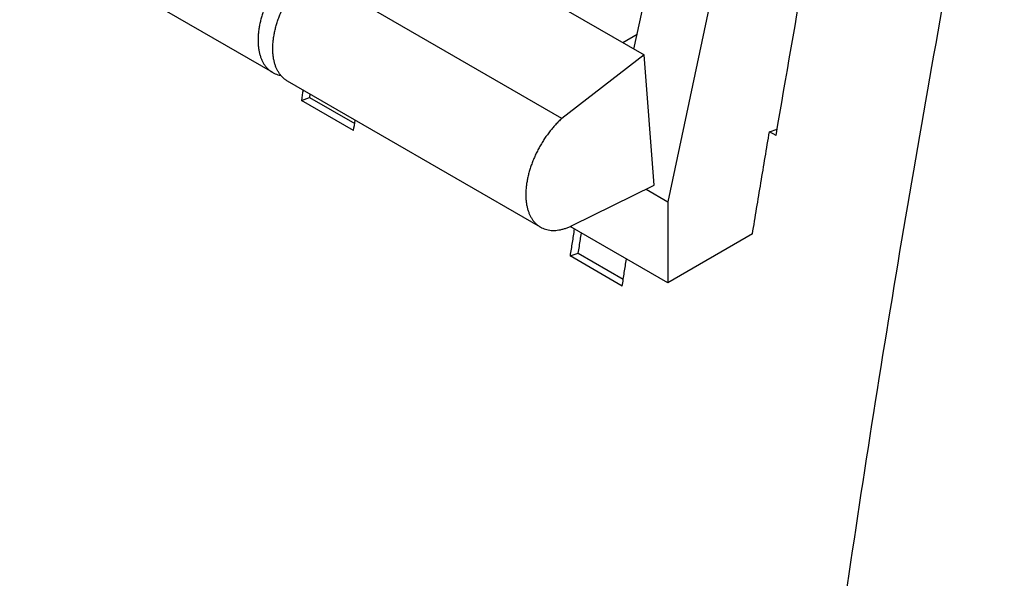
# Model space of a CAD drawing. Header units: inches. Extents: x 0 to 34, y 0 to 22.
# Tile 49 of 56: x 25.108 to 25.758, y 17.492 to 17.861. Entities that reach past the tile are written whole.
import ezdxf

# ---------------------------------------------------------------- set-up
doc = ezdxf.new("R2010")
doc.units = ezdxf.units.IN
doc.header["$LTSCALE"] = 1.87
doc.header["$MEASUREMENT"] = 0
doc.layers.get('0').update_dxf_attribs({"linetype": 'CONTINUOUS'})

msp = doc.modelspace()

# ---------------------------------------------------------------- linework, layer by layer
at = {"color": 7, "linetype": 'CONTINUOUS'}
for p, q in [((25.2749, 17.82633), (25.10786, 17.92277)), ((25.51342, 17.84185), (25.5284, 17.91211)), ((25.4658, 17.79607), (25.29877, 17.89251)), ((25.56738, 17.88961), (25.53568, 17.74098)), ((25.46994, 17.86696), (25.52005, 17.83803)), ((25.51547, 17.85146), (25.50612, 17.84607)), ((25.52005, 17.83803), (25.4658, 17.79607)), ((25.52684, 17.75194), (25.52005, 17.83803)), ((25.45167, 17.72426), (25.28464, 17.8207)), ((25.29384, 17.80791), (25.2993, 17.80981)), ((25.32829, 17.78801), (25.29384, 17.80791)), ((25.2993, 17.80981), (25.32902, 17.79264)), ((25.60288, 17.78729), (25.60798, 17.78896)), ((25.60725, 17.78477), (25.60288, 17.78729)), ((25.47261, 17.72527), (25.52684, 17.75194)), ((25.52136, 17.74925), (25.53568, 17.74098)), ((25.53568, 17.74098), (25.53568, 17.68741)), ((25.53568, 17.68741), (25.47121, 17.72464)), ((25.59164, 17.71972), (25.53568, 17.68741)), ((25.47119, 17.70523), (25.47665, 17.70713)), ((25.47665, 17.70713), (25.50638, 17.68996)), ((25.50565, 17.68533), (25.47119, 17.70523))]:
    msp.add_line(p, q, dxfattribs=at)
for points, knots in [([(25.60725, 17.78477), (25.6138, 17.82341), (25.62731, 17.90084), (25.64876, 18.01707), (25.66385, 18.09461), (25.6716, 18.13344)], [0, 0, 0, 0, 0.331654, 0.664998, 1, 1, 1, 1]), ([(25.7579, 14.18182), (25.74967, 14.21357), (25.73366, 14.27748), (25.71113, 14.37412), (25.68999, 14.47194), (25.67023, 14.57089), (25.65187, 14.67098), (25.63491, 14.77216), (25.61935, 14.87443), (25.60519, 14.97776), (25.59244, 15.08213), (25.5811, 15.18751), (25.57117, 15.29389), (25.56266, 15.40124), (25.55557, 15.50954), (25.54989, 15.61877), (25.54564, 15.7289), (25.5428, 15.8399), (25.54138, 15.95177), (25.54139, 16.06446), (25.54281, 16.17797), (25.54566, 16.29225), (25.54993, 16.4073), (25.55561, 16.52309), (25.56272, 16.63958), (25.57124, 16.75676), (25.58118, 16.8746), (25.59253, 16.99308), (25.60528, 17.11218), (25.61945, 17.23185), (25.63502, 17.35209), (25.65199, 17.47286), (25.67036, 17.59415), (25.69013, 17.71592), (25.71128, 17.83814), (25.73382, 17.9608), (25.74972, 18.04263), (25.7579, 18.08361)], [0, 0, 0, 0, 0.025012, 0.050236, 0.075672, 0.101321, 0.127184, 0.153262, 0.179556, 0.206066, 0.232791, 0.259733, 0.28689, 0.314262, 0.341849, 0.36965, 0.397664, 0.425889, 0.454326, 0.482972, 0.511825, 0.540885, 0.570149, 0.599616, 0.629283, 0.659148, 0.689209, 0.719463, 0.749908, 0.780542, 0.811361, 0.842362, 0.873543, 0.904901, 0.936431, 0.968132, 1, 1, 1, 1]), ([(25.28903, 17.89814), (25.2883, 17.89748), (25.28687, 17.8961), (25.2848, 17.89393), (25.28278, 17.89164), (25.28084, 17.88923), (25.27898, 17.88672), (25.27721, 17.88412), (25.27553, 17.88144), (25.27396, 17.8787), (25.2725, 17.8759), (25.27116, 17.87305), (25.26994, 17.87018), (25.26885, 17.8673), (25.26789, 17.86441), (25.26708, 17.86153), (25.2664, 17.85868), (25.26588, 17.85586), (25.2655, 17.85309), (25.26527, 17.85039), (25.26521, 17.84861), (25.26521, 17.84773)], [0, 0, 0, 0, 0.051442, 0.104008, 0.157438, 0.211465, 0.266116, 0.32126, 0.376605, 0.431891, 0.487179, 0.542263, 0.596847, 0.650734, 0.703993, 0.756384, 0.807649, 0.857693, 0.906569, 0.954067, 1, 1, 1, 1]), ([(25.27496, 17.84211), (25.27496, 17.84298), (25.27501, 17.84476), (25.27524, 17.84747), (25.27562, 17.85024), (25.27615, 17.85305), (25.27682, 17.8559), (25.27764, 17.85878), (25.27859, 17.86167), (25.27968, 17.86456), (25.2809, 17.86743), (25.28224, 17.87027), (25.2837, 17.87307), (25.28528, 17.87582), (25.28695, 17.8785), (25.28873, 17.8811), (25.29059, 17.88361), (25.29253, 17.88601), (25.29454, 17.88831), (25.29661, 17.89048), (25.29805, 17.89185), (25.29877, 17.89251)], [0, 0, 0, 0, 0.045933, 0.093431, 0.142307, 0.192351, 0.243616, 0.296007, 0.349266, 0.403153, 0.457738, 0.512821, 0.568109, 0.623396, 0.67874, 0.733884, 0.788535, 0.842562, 0.895992, 0.948558, 1, 1, 1, 1]), ([(25.26521, 17.84773), (25.26521, 17.84688), (25.26526, 17.84521), (25.26549, 17.84276), (25.26587, 17.84041), (25.26639, 17.83819), (25.26707, 17.8361), (25.26789, 17.83415), (25.26885, 17.83236), (25.26995, 17.83072), (25.27119, 17.82924), (25.27255, 17.82794), (25.2738, 17.82699), (25.27461, 17.82649), (25.2749, 17.82633)], [0, 0, 0, 0, 0.103699, 0.203912, 0.300365, 0.392928, 0.482072, 0.567946, 0.650638, 0.730502, 0.808314, 0.884483, 0.959461, 1, 1, 1, 1]), ([(25.28464, 17.8207), (25.28435, 17.82087), (25.28355, 17.82137), (25.28229, 17.82232), (25.28093, 17.82362), (25.2797, 17.82509), (25.2786, 17.82673), (25.27763, 17.82853), (25.27681, 17.83048), (25.27614, 17.83257), (25.27561, 17.83479), (25.27523, 17.83713), (25.27501, 17.83958), (25.27496, 17.84126), (25.27496, 17.84211)], [0, 0, 0, 0, 0.040539, 0.115516, 0.191686, 0.269498, 0.349362, 0.432054, 0.517928, 0.607072, 0.699635, 0.796088, 0.896301, 1, 1, 1, 1]), ([(25.2749, 17.82633), (25.27514, 17.82619), (25.27593, 17.82576), (25.27732, 17.82515), (25.27889, 17.82468), (25.2799, 17.82447), (25.28029, 17.8244)], [0, 0, 0, 0, 0.145535, 0.46622, 0.791011, 1, 1, 1, 1]), ([(25.4658, 17.79607), (25.46508, 17.79541), (25.46365, 17.79404), (25.46157, 17.79187), (25.45956, 17.78957), (25.45762, 17.78716), (25.45576, 17.78466), (25.45399, 17.78205), (25.45231, 17.77937), (25.45074, 17.77663), (25.44928, 17.77383), (25.44793, 17.77098), (25.44671, 17.76811), (25.44562, 17.76523), (25.44467, 17.76234), (25.44385, 17.75946), (25.44318, 17.75661), (25.44265, 17.75379), (25.44227, 17.75103), (25.44204, 17.74832), (25.44199, 17.74654), (25.44199, 17.74567)], [0, 0, 0, 0, 0.051442, 0.104008, 0.157438, 0.211465, 0.266116, 0.32126, 0.376605, 0.431891, 0.487179, 0.542263, 0.596847, 0.650734, 0.703993, 0.756384, 0.807649, 0.857693, 0.906569, 0.954067, 1, 1, 1, 1]), ([(25.59164, 17.71972), (25.59348, 17.73098), (25.59719, 17.75351), (25.60097, 17.77603), (25.60288, 17.78729)], [0, 0, 0, 0, 0.499625, 1, 1, 1, 1]), ([(25.44199, 17.74567), (25.44199, 17.74482), (25.44204, 17.74314), (25.44226, 17.74069), (25.44264, 17.73835), (25.44317, 17.73613), (25.44385, 17.73404), (25.44467, 17.73209), (25.44563, 17.73029), (25.44673, 17.72865), (25.44796, 17.72717), (25.44932, 17.72588), (25.45058, 17.72493), (25.45139, 17.72443), (25.45167, 17.72426)], [0, 0, 0, 0, 0.103699, 0.203912, 0.300365, 0.392928, 0.482072, 0.567946, 0.650638, 0.730502, 0.808314, 0.884483, 0.959461, 1, 1, 1, 1]), ([(25.45167, 17.72426), (25.45192, 17.72412), (25.4527, 17.72369), (25.4541, 17.72309), (25.4559, 17.72254), (25.45778, 17.72219), (25.45974, 17.72204), (25.46178, 17.72209), (25.46387, 17.72234), (25.46601, 17.72278), (25.4682, 17.72342), (25.47042, 17.72425), (25.47188, 17.72491), (25.47261, 17.72527)], [0, 0, 0, 0, 0.038385, 0.122966, 0.208629, 0.295924, 0.385819, 0.478824, 0.575161, 0.675112, 0.779293, 0.88766, 1, 1, 1, 1]), ([(25.47399, 17.72303), (25.47352, 17.72005), (25.47259, 17.71412), (25.47166, 17.70818), (25.47119, 17.70523)], [0, 0, 0, 0, 0.502327, 1, 1, 1, 1]), ([(25.47665, 17.70713), (25.47712, 17.71008), (25.47781, 17.71447), (25.4785, 17.71886), (25.47872, 17.7203)], [0, 0, 0, 0, 0.672061, 1, 1, 1, 1]), ([(25.50565, 17.68533), (25.50611, 17.68828), (25.50704, 17.69422), (25.50798, 17.70016), (25.50845, 17.70314)], [0, 0, 0, 0, 0.497673, 1, 1, 1, 1])]:
    msp.add_open_spline(points, degree=3, knots=knots, dxfattribs=at)
for points in [[(25.29491, 17.81477), (25.29455, 17.81248), (25.29419, 17.81019), (25.29384, 17.80791)], [(25.2993, 17.80981), (25.29941, 17.81055), (25.29953, 17.81129), (25.29965, 17.81204)], [(25.32829, 17.78801), (25.32865, 17.7903), (25.32901, 17.79259), (25.32937, 17.79488)]]:
    msp.add_open_spline(points, degree=3, dxfattribs=at)

doc.saveas('drawing.dxf')
